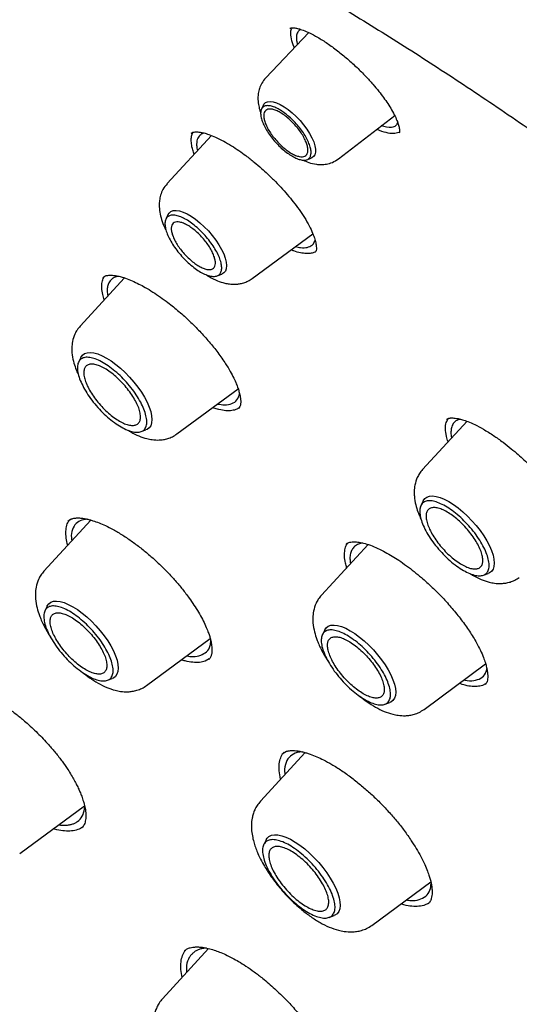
# Model space of a CAD drawing. Header units: millimetres. Extents: x 8 to 1918, y 12 to 2737.
# Tile 35 of 117: x 1601 to 1612, y 998 to 1021. Entities that reach past the tile are written whole.
import ezdxf

# ---------------------------------------------------------------- set-up
doc = ezdxf.new("R2010")
doc.units = ezdxf.units.MM

msp = doc.modelspace()

# ---------------------------------------------------------------- linework, layer by layer
at = {"color": 7, "linetype": 'Continuous', "lineweight": 30}
for p, q in [((1607.606, 1020.333), (1606.604, 1019.284)), ((1606.552, 1018.655), (1606.504, 1018.558)), ((1608.292, 1017.404), (1609.598, 1018.408)), ((1605.344, 1017.946), (1604.315, 1016.829)), ((1607.559, 1017.383), (1607.66, 1017.42)), ((1604.338, 1016.113), (1604.286, 1016.008)), ((1606.292, 1014.627), (1607.699, 1015.666)), ((1605.473, 1014.686), (1605.582, 1014.726)), ((1603.326, 1014.64), (1602.297, 1013.522)), ((1602.819, 1014.652), (1602.823, 1014.654)), ((1602.313, 1012.797), (1602.259, 1012.687)), ((1604.544, 1011.02), (1605.963, 1012.068)), ((1605.518, 1011.584), (1605.368, 1011.629)), ((1611.277, 1011.313), (1610.245, 1010.192)), ((1603.709, 1011.072), (1603.824, 1011.113)), ((1610.261, 1009.466), (1610.207, 1009.357)), ((1602.547, 1009.019), (1601.456, 1007.834)), ((1602.008, 1008.996), (1602.088, 1009.046)), ((1602.46, 1009.041), (1602.335, 1009.021)), ((1608.979, 1008.452), (1607.897, 1007.277)), ((1608.466, 1008.459), (1608.471, 1008.462)), ((1611.657, 1007.741), (1611.771, 1007.783)), ((1601.531, 1007.025), (1601.478, 1006.916)), ((1607.973, 1006.469), (1607.919, 1006.36)), ((1603.837, 1005.18), (1605.316, 1006.272)), ((1605.294, 1005.796), (1605.201, 1005.746)), ((1610.279, 1004.624), (1611.709, 1005.681)), ((1602.928, 1005.301), (1603.042, 1005.342)), ((1611.7, 1005.206), (1611.697, 1005.204)), ((1609.369, 1004.745), (1609.483, 1004.786)), ((1607.521, 1003.623), (1606.48, 1002.492)), ((1606.982, 1003.598), (1607.083, 1003.653)), ((1607.458, 1003.639), (1607.33, 1003.625)), ((1600.892, 1001.281), (1602.396, 1002.391)), ((1602.4, 1002.313), (1602.403, 1002.362)), ((1602.331, 1001.881), (1602.327, 1001.877)), ((1606.612, 1001.597), (1606.557, 1001.487)), ((1609.064, 999.613), (1610.436, 1000.626)), ((1610.389, 1000.129), (1610.271, 1000.075)), ((1608.073, 999.798), (1608.189, 999.84)), ((1605.279, 999.074), (1604.207, 997.909)), ((1604.663, 998.405), (1604.638, 998.543))]:
    msp.add_line(p, q, dxfattribs=at)
at = {"color": 7, "linetype": 'Continuous', "lineweight": 30, "flags": 128}
for points in [[(1606.552, 1018.655), (1606.561, 1018.671), (1606.597, 1018.709), (1606.646, 1018.731), (1606.706, 1018.738), (1606.777, 1018.73), (1606.856, 1018.706), (1606.942, 1018.668), (1607.033, 1018.615), (1607.127, 1018.55), (1607.221, 1018.474), (1607.313, 1018.388), (1607.402, 1018.295), (1607.484, 1018.196), (1607.559, 1018.095), (1607.623, 1017.994), (1607.677, 1017.894), (1607.718, 1017.798), (1607.746, 1017.709), (1607.76, 1017.628), (1607.759, 1017.558), (1607.744, 1017.5), (1607.715, 1017.456), (1607.673, 1017.425), (1607.66, 1017.42)], [(1604.338, 1016.113), (1604.359, 1016.145), (1604.401, 1016.181), (1604.456, 1016.202), (1604.523, 1016.206), (1604.6, 1016.195), (1604.686, 1016.168), (1604.779, 1016.126), (1604.876, 1016.07), (1604.976, 1016.001), (1605.077, 1015.92), (1605.176, 1015.829), (1605.272, 1015.731), (1605.362, 1015.627), (1605.444, 1015.519), (1605.517, 1015.41), (1605.579, 1015.302), (1605.629, 1015.197), (1605.665, 1015.098), (1605.688, 1015.007), (1605.696, 1014.926), (1605.689, 1014.855), (1605.668, 1014.798), (1605.632, 1014.755), (1605.583, 1014.727), (1605.582, 1014.726)], [(1602.313, 1012.797), (1602.313, 1012.797), (1602.349, 1012.848), (1602.397, 1012.884), (1602.458, 1012.905), (1602.531, 1012.91), (1602.613, 1012.901), (1602.704, 1012.875), (1602.803, 1012.835), (1602.907, 1012.781), (1603.014, 1012.713), (1603.124, 1012.633), (1603.233, 1012.543), (1603.341, 1012.443), (1603.444, 1012.336), (1603.543, 1012.223), (1603.634, 1012.106), (1603.716, 1011.987), (1603.789, 1011.869), (1603.85, 1011.753), (1603.898, 1011.642), (1603.933, 1011.537), (1603.954, 1011.439), (1603.962, 1011.352), (1603.954, 1011.275), (1603.933, 1011.211), (1603.898, 1011.161), (1603.849, 1011.125), (1603.824, 1011.113)], [(1610.261, 1009.466), (1610.261, 1009.467), (1610.296, 1009.517), (1610.345, 1009.553), (1610.406, 1009.574), (1610.478, 1009.58), (1610.561, 1009.57), (1610.652, 1009.545), (1610.75, 1009.505), (1610.854, 1009.45), (1610.962, 1009.383), (1611.071, 1009.303), (1611.181, 1009.212), (1611.288, 1009.112), (1611.392, 1009.005), (1611.49, 1008.892), (1611.582, 1008.775), (1611.664, 1008.657), (1611.736, 1008.539), (1611.797, 1008.423), (1611.846, 1008.312), (1611.881, 1008.206), (1611.902, 1008.109), (1611.909, 1008.021), (1611.902, 1007.945), (1611.881, 1007.881), (1611.845, 1007.83), (1611.797, 1007.794), (1611.771, 1007.783)], [(1601.531, 1007.025), (1601.532, 1007.026), (1601.567, 1007.077), (1601.616, 1007.113), (1601.677, 1007.134), (1601.749, 1007.139), (1601.832, 1007.129), (1601.923, 1007.104), (1602.021, 1007.064), (1602.125, 1007.009), (1602.233, 1006.942), (1602.342, 1006.862), (1602.452, 1006.771), (1602.559, 1006.672), (1602.663, 1006.564), (1602.761, 1006.451), (1602.852, 1006.335), (1602.935, 1006.216), (1603.007, 1006.098), (1603.068, 1005.982), (1603.116, 1005.871), (1603.152, 1005.765), (1603.173, 1005.668), (1603.18, 1005.58), (1603.173, 1005.504), (1603.151, 1005.44), (1603.116, 1005.389), (1603.067, 1005.353), (1603.042, 1005.342)], [(1607.973, 1006.469), (1607.973, 1006.47), (1608.008, 1006.521), (1608.057, 1006.557), (1608.118, 1006.578), (1608.19, 1006.583), (1608.273, 1006.573), (1608.364, 1006.548), (1608.462, 1006.508), (1608.566, 1006.453), (1608.674, 1006.386), (1608.783, 1006.306), (1608.893, 1006.215), (1609, 1006.115), (1609.104, 1006.008), (1609.202, 1005.895), (1609.294, 1005.779), (1609.376, 1005.66), (1609.448, 1005.542), (1609.509, 1005.426), (1609.558, 1005.315), (1609.593, 1005.209), (1609.614, 1005.112), (1609.621, 1005.024), (1609.614, 1004.948), (1609.592, 1004.884), (1609.557, 1004.833), (1609.509, 1004.797), (1609.483, 1004.786)], [(1606.612, 1001.597), (1606.635, 1001.634), (1606.679, 1001.677), (1606.737, 1001.704), (1606.807, 1001.716), (1606.887, 1001.712), (1606.977, 1001.693), (1607.074, 1001.659), (1607.178, 1001.61), (1607.286, 1001.548), (1607.397, 1001.473), (1607.51, 1001.386), (1607.621, 1001.289), (1607.729, 1001.183), (1607.834, 1001.071), (1607.932, 1000.954), (1608.022, 1000.833), (1608.103, 1000.712), (1608.173, 1000.592), (1608.232, 1000.475), (1608.278, 1000.362), (1608.31, 1000.256), (1608.328, 1000.159), (1608.333, 1000.071), (1608.322, 999.996), (1608.298, 999.932), (1608.26, 999.883), (1608.208, 999.848), (1608.189, 999.84)]]:
    msp.add_lwpolyline(points, dxfattribs=at)
at = {"color": 7, "linetype": 'Continuous', "lineweight": 30}
for points, knots in [([(1583.013, 1025.559), (1583.038, 1025.578), (1583.163, 1025.676), (1583.398, 1025.838), (1583.72, 1026.045), (1584.054, 1026.237), (1584.399, 1026.416), (1584.756, 1026.582), (1585.123, 1026.734), (1585.5, 1026.873), (1585.889, 1026.998), (1586.287, 1027.109), (1586.696, 1027.207), (1587.115, 1027.291), (1587.545, 1027.361), (1587.984, 1027.418), (1588.433, 1027.461), (1588.892, 1027.491), (1589.36, 1027.506), (1589.838, 1027.509), (1590.325, 1027.497), (1590.821, 1027.472), (1591.326, 1027.433), (1591.84, 1027.38), (1592.363, 1027.314), (1592.894, 1027.234), (1593.433, 1027.14), (1593.981, 1027.033), (1594.537, 1026.912), (1595.1, 1026.777), (1595.671, 1026.629), (1596.249, 1026.467), (1596.835, 1026.292), (1597.428, 1026.104), (1598.027, 1025.902), (1598.633, 1025.687), (1599.246, 1025.458), (1599.864, 1025.217), (1600.489, 1024.962), (1601.119, 1024.694), (1601.755, 1024.414), (1602.396, 1024.12), (1603.042, 1023.814), (1603.693, 1023.495), (1604.349, 1023.164), (1605.009, 1022.82), (1605.674, 1022.464), (1606.342, 1022.095), (1607.014, 1021.715), (1607.689, 1021.322), (1608.368, 1020.918), (1609.05, 1020.502), (1609.734, 1020.074), (1610.422, 1019.636), (1611.111, 1019.185), (1611.803, 1018.724), (1612.496, 1018.252), (1613.191, 1017.769), (1613.887, 1017.275), (1614.585, 1016.771), (1615.283, 1016.257), (1615.982, 1015.732), (1616.682, 1015.197), (1617.381, 1014.653), (1618.081, 1014.099), (1618.78, 1013.536), (1619.479, 1012.964), (1620.177, 1012.382), (1620.874, 1011.792), (1621.569, 1011.193), (1622.264, 1010.586), (1622.956, 1009.97), (1623.647, 1009.347), (1624.335, 1008.716), (1625.021, 1008.077), (1625.704, 1007.431), (1626.384, 1006.777), (1627.062, 1006.117), (1627.735, 1005.45), (1628.406, 1004.777), (1629.072, 1004.097), (1629.735, 1003.411), (1630.393, 1002.72), (1631.046, 1002.023), (1631.695, 1001.321), (1632.339, 1000.614), (1632.978, 999.901), (1633.612, 999.185), (1634.24, 998.464), (1634.862, 997.738), (1635.478, 997.009), (1636.088, 996.277), (1636.691, 995.541), (1637.288, 994.802), (1637.878, 994.06), (1638.461, 993.315), (1639.037, 992.568), (1639.605, 991.819), (1640.166, 991.069), (1640.719, 990.316), (1641.264, 989.562), (1641.801, 988.808), (1642.329, 988.052), (1642.849, 987.296), (1643.361, 986.539), (1643.863, 985.783), (1644.356, 985.026), (1644.84, 984.271), (1645.315, 983.516), (1645.78, 982.761), (1646.236, 982.008), (1646.681, 981.257), (1647.117, 980.507), (1647.542, 979.76), (1647.957, 979.014), (1648.362, 978.272), (1648.756, 977.532), (1649.14, 976.794), (1649.512, 976.061), (1649.874, 975.33), (1650.225, 974.604), (1650.564, 973.882), (1650.892, 973.164), (1651.209, 972.45), (1651.514, 971.741), (1651.808, 971.037), (1652.09, 970.339), (1652.36, 969.646), (1652.618, 968.958), (1652.864, 968.277), (1653.098, 967.602), (1653.32, 966.933), (1653.53, 966.271), (1653.727, 965.616), (1653.912, 964.968), (1654.085, 964.328), (1654.245, 963.695), (1654.393, 963.07), (1654.529, 962.452), (1654.651, 961.843), (1654.762, 961.243), (1654.859, 960.651), (1654.944, 960.068), (1655.016, 959.494), (1655.076, 958.929), (1655.123, 958.374), (1655.157, 957.828), (1655.178, 957.292), (1655.187, 956.766), (1655.183, 956.251), (1655.167, 955.745), (1655.138, 955.25), (1655.096, 954.766), (1655.042, 954.292), (1654.975, 953.83), (1654.896, 953.378), (1654.804, 952.938), (1654.699, 952.508), (1654.583, 952.091), (1654.453, 951.685), (1654.312, 951.29), (1654.158, 950.907), (1653.992, 950.536), (1653.813, 950.177), (1653.623, 949.83), (1653.42, 949.495), (1653.204, 949.172), (1652.977, 948.862), (1652.737, 948.565), (1652.558, 948.358), (1652.456, 948.253), (1652.442, 948.239)], [0, 0, 0, 0, 0.001511, 0.007569, 0.013624, 0.019674, 0.025718, 0.031755, 0.037785, 0.043807, 0.049821, 0.055828, 0.061828, 0.067821, 0.073807, 0.079788, 0.085765, 0.091736, 0.097705, 0.10367, 0.109632, 0.115592, 0.121551, 0.127508, 0.133465, 0.13942, 0.145375, 0.15133, 0.157285, 0.16324, 0.169196, 0.175151, 0.181107, 0.187063, 0.19302, 0.198978, 0.204936, 0.210894, 0.216853, 0.222813, 0.228774, 0.234735, 0.240696, 0.246658, 0.252621, 0.258585, 0.264549, 0.270513, 0.276478, 0.282444, 0.28841, 0.294376, 0.300343, 0.30631, 0.312278, 0.318246, 0.324214, 0.330183, 0.336152, 0.342122, 0.348091, 0.354061, 0.360032, 0.366002, 0.371973, 0.377944, 0.383915, 0.389887, 0.395858, 0.40183, 0.407802, 0.413774, 0.419746, 0.425719, 0.431691, 0.437664, 0.443637, 0.44961, 0.455583, 0.461556, 0.467529, 0.473502, 0.479475, 0.485448, 0.491422, 0.497395, 0.503368, 0.509341, 0.515315, 0.521288, 0.527261, 0.533234, 0.539207, 0.54518, 0.551153, 0.557126, 0.563099, 0.569072, 0.575045, 0.581017, 0.58699, 0.592962, 0.598934, 0.604906, 0.610878, 0.61685, 0.622821, 0.628792, 0.634763, 0.640734, 0.646705, 0.652675, 0.658645, 0.664615, 0.670584, 0.676554, 0.682522, 0.688491, 0.694459, 0.700427, 0.706394, 0.712361, 0.718327, 0.724293, 0.730259, 0.736224, 0.742189, 0.748153, 0.754116, 0.760079, 0.766041, 0.772003, 0.777964, 0.783925, 0.789884, 0.795844, 0.801802, 0.80776, 0.813717, 0.819674, 0.82563, 0.831586, 0.837541, 0.843496, 0.84945, 0.855404, 0.861358, 0.867312, 0.873267, 0.879221, 0.885177, 0.891133, 0.897091, 0.903051, 0.909012, 0.914976, 0.920944, 0.926915, 0.93289, 0.938871, 0.944857, 0.950849, 0.956848, 0.962854, 0.968868, 0.97489, 0.980919, 0.986956, 0.993, 0.999049, 1, 1, 1, 1]), ([(1607.167, 1020.433), (1607.171, 1020.435), (1607.178, 1020.441), (1607.213, 1020.449), (1607.274, 1020.446), (1607.362, 1020.427), (1607.475, 1020.391), (1607.622, 1020.329), (1607.744, 1020.263), (1607.808, 1020.228)], [0, 0, 0, 0, 0.095688, 0.218047, 0.368624, 0.500878, 0.650073, 0.81638, 1, 1, 1, 1]), ([(1607.271, 1019.982), (1607.269, 1019.987), (1607.229, 1020.065), (1607.196, 1020.193), (1607.175, 1020.349), (1607.202, 1020.417), (1607.214, 1020.447)], [0, 0, 0, 0, 0.02035, 0.369696, 0.718646, 1, 1, 1, 1]), ([(1607.418, 1020.407), (1607.407, 1020.401), (1607.384, 1020.389), (1607.356, 1020.362), (1607.333, 1020.324), (1607.317, 1020.274), (1607.313, 1020.21), (1607.319, 1020.138), (1607.335, 1020.082), (1607.342, 1020.057)], [0, 0, 0, 0, 0.112729, 0.237656, 0.374499, 0.523286, 0.684043, 0.856803, 1, 1, 1, 1]), ([(1607.808, 1020.228), (1607.883, 1020.182), (1608.033, 1020.09), (1608.268, 1019.918), (1608.5, 1019.728), (1608.721, 1019.528), (1608.919, 1019.33), (1609.088, 1019.143), (1609.226, 1018.976), (1609.341, 1018.825), (1609.441, 1018.681), (1609.532, 1018.535), (1609.608, 1018.394), (1609.656, 1018.284), (1609.681, 1018.21), (1609.696, 1018.156), (1609.705, 1018.109), (1609.711, 1018.063), (1609.714, 1018.026), (1609.706, 1018.012), (1609.701, 1018.005)], [0, 0, 0, 0, 0.074968, 0.148968, 0.221807, 0.293213, 0.360703, 0.421726, 0.476422, 0.52474, 0.57162, 0.623766, 0.681067, 0.734339, 0.763575, 0.788202, 0.820732, 0.867177, 0.927064, 1, 1, 1, 1]), ([(1606.603, 1019.284), (1606.571, 1019.245), (1606.51, 1019.171), (1606.456, 1019.045), (1606.429, 1018.929), (1606.419, 1018.802), (1606.431, 1018.675), (1606.457, 1018.556), (1606.48, 1018.495), (1606.488, 1018.472)], [0, 0, 0, 0, 0.176554, 0.333069, 0.469319, 0.585933, 0.771202, 0.913098, 1, 1, 1, 1]), ([(1609.667, 1018.249), (1609.655, 1018.222), (1609.627, 1018.162), (1609.514, 1018.113), (1609.371, 1018.147), (1609.286, 1018.168)], [0, 0, 0, 0, 0.245893, 0.547424, 1, 1, 1, 1]), ([(1604.945, 1017.513), (1604.933, 1017.546), (1604.901, 1017.632), (1604.877, 1017.754), (1604.871, 1017.877), (1604.885, 1017.968), (1604.911, 1018.007), (1604.919, 1018.021)], [0, 0, 0, 0, 0.149488, 0.389769, 0.62999, 0.870247, 1, 1, 1, 1]), ([(1604.874, 1018.002), (1604.883, 1018.008), (1604.9, 1018.019), (1604.938, 1018.026), (1604.978, 1018.029), (1605.026, 1018.028), (1605.087, 1018.022), (1605.172, 1018.005), (1605.289, 1017.971), (1605.388, 1017.93), (1605.441, 1017.907)], [0, 0, 0, 0, 0.162449, 0.29574, 0.398869, 0.475072, 0.566353, 0.684071, 0.828501, 1, 1, 1, 1]), ([(1605.174, 1018.003), (1605.17, 1018.002), (1605.137, 1017.996), (1605.082, 1017.961), (1605.017, 1017.885), (1604.996, 1017.772), (1605.002, 1017.669), (1605.015, 1017.614), (1605.02, 1017.594)], [0, 0, 0, 0, 0.024106, 0.200703, 0.458376, 0.749843, 0.908522, 1, 1, 1, 1]), ([(1605.441, 1017.907), (1605.503, 1017.878), (1605.621, 1017.821), (1605.804, 1017.714), (1605.977, 1017.6), (1606.155, 1017.472), (1606.331, 1017.334), (1606.5, 1017.19), (1606.664, 1017.04), (1606.828, 1016.88), (1606.993, 1016.704), (1607.143, 1016.532), (1607.282, 1016.358), (1607.415, 1016.177), (1607.538, 1015.988), (1607.64, 1015.805), (1607.701, 1015.668), (1607.734, 1015.573), (1607.753, 1015.512), (1607.766, 1015.456), (1607.777, 1015.393), (1607.781, 1015.329), (1607.778, 1015.271), (1607.761, 1015.248), (1607.752, 1015.235)], [0, 0, 0, 0, 0.053979, 0.104008, 0.150244, 0.192765, 0.243724, 0.288175, 0.32612, 0.376253, 0.424342, 0.470458, 0.516099, 0.56585, 0.619923, 0.677362, 0.731574, 0.756969, 0.781205, 0.804279, 0.829136, 0.873593, 0.930715, 1, 1, 1, 1]), ([(1609.692, 1018.014), (1609.654, 1018.002), (1609.576, 1017.979), (1609.401, 1018.009), (1609.267, 1018.047), (1609.187, 1018.088), (1609.184, 1018.09)], [0, 0, 0, 0, 0.31616, 0.6522, 0.988476, 1, 1, 1, 1]), ([(1607.472, 1017.376), (1607.515, 1017.357), (1607.614, 1017.311), (1607.754, 1017.278), (1607.894, 1017.268), (1608.02, 1017.279), (1608.16, 1017.318), (1608.246, 1017.374), (1608.292, 1017.404)], [0, 0, 0, 0, 0.159975, 0.373393, 0.49828, 0.643976, 0.811296, 1, 1, 1, 1]), ([(1604.315, 1016.828), (1604.28, 1016.785), (1604.215, 1016.703), (1604.162, 1016.566), (1604.136, 1016.444), (1604.128, 1016.31), (1604.141, 1016.163), (1604.184, 1015.991), (1604.235, 1015.852), (1604.277, 1015.77), (1604.29, 1015.746)], [0, 0, 0, 0, 0.147372, 0.275366, 0.383997, 0.473992, 0.623411, 0.776934, 0.934726, 1, 1, 1, 1]), ([(1607.298, 1015.37), (1607.338, 1015.36), (1607.442, 1015.334), (1607.572, 1015.344), (1607.663, 1015.384), (1607.712, 1015.435), (1607.736, 1015.473), (1607.746, 1015.505), (1607.75, 1015.519)], [0, 0, 0, 0, 0.164381, 0.424285, 0.690967, 0.793674, 0.906628, 1, 1, 1, 1]), ([(1607.742, 1015.242), (1607.716, 1015.231), (1607.659, 1015.207), (1607.546, 1015.201), (1607.41, 1015.22), (1607.29, 1015.25), (1607.212, 1015.282), (1607.191, 1015.29)], [0, 0, 0, 0, 0.207696, 0.441807, 0.676335, 0.911753, 1, 1, 1, 1]), ([(1602.855, 1014.129), (1602.842, 1014.171), (1602.811, 1014.271), (1602.794, 1014.409), (1602.802, 1014.542), (1602.827, 1014.633), (1602.859, 1014.671), (1602.868, 1014.682)], [0, 0, 0, 0, 0.175245, 0.417734, 0.660608, 0.903285, 1, 1, 1, 1]), ([(1602.82, 1014.653), (1602.835, 1014.663), (1602.865, 1014.685), (1602.938, 1014.703), (1603.041, 1014.708), (1603.139, 1014.69), (1603.19, 1014.68)], [0, 0, 0, 0, 0.224216, 0.465317, 0.723726, 1, 1, 1, 1]), ([(1603.202, 1014.677), (1603.17, 1014.673), (1603.098, 1014.664), (1603.022, 1014.61), (1602.963, 1014.536), (1602.931, 1014.444), (1602.92, 1014.341), (1602.931, 1014.258), (1602.936, 1014.216)], [0, 0, 0, 0, 0.1470458, 0.3311033, 0.5181367, 0.6769224, 0.837216, 1, 1, 1, 1]), ([(1603.19, 1014.68), (1603.241, 1014.667), (1603.34, 1014.64), (1603.5, 1014.577), (1603.654, 1014.504), (1603.814, 1014.418), (1603.981, 1014.317), (1604.158, 1014.199), (1604.361, 1014.05), (1604.59, 1013.865), (1604.839, 1013.639), (1605.074, 1013.403), (1605.295, 1013.157), (1605.499, 1012.902), (1605.661, 1012.671), (1605.78, 1012.473), (1605.861, 1012.319), (1605.919, 1012.19), (1605.962, 1012.078), (1605.994, 1011.973), (1606.015, 1011.877), (1606.025, 1011.785), (1606.022, 1011.71), (1606.007, 1011.649), (1605.984, 1011.622), (1605.972, 1011.608)], [0, 0, 0, 0, 0.045279, 0.086757, 0.124525, 0.158609, 0.198832, 0.237518, 0.275748, 0.332206, 0.387737, 0.443199, 0.498616, 0.555691, 0.615428, 0.656795, 0.695731, 0.729743, 0.758814, 0.789323, 0.82682, 0.859601, 0.898957, 0.945674, 1, 1, 1, 1]), ([(1605.218, 1014.715), (1605.242, 1014.7), (1605.329, 1014.641), (1605.474, 1014.574), (1605.627, 1014.522), (1605.772, 1014.495), (1605.889, 1014.49), (1606.001, 1014.502), (1606.096, 1014.525), (1606.197, 1014.564), (1606.259, 1014.605), (1606.292, 1014.627)], [0, 0, 0, 0, 0.067798, 0.25214, 0.410388, 0.504042, 0.632125, 0.709946, 0.797201, 0.893935, 1, 1, 1, 1]), ([(1602.297, 1013.522), (1602.273, 1013.493), (1602.225, 1013.436), (1602.161, 1013.317), (1602.116, 1013.177), (1602.1, 1013.027), (1602.105, 1012.876), (1602.133, 1012.715), (1602.182, 1012.56), (1602.224, 1012.45), (1602.251, 1012.395), (1602.261, 1012.374)], [0, 0, 0, 0, 0.097059, 0.186126, 0.33984, 0.462198, 0.558264, 0.72105, 0.858137, 0.944859, 1, 1, 1, 1]), ([(1605.484, 1011.714), (1605.541, 1011.705), (1605.67, 1011.684), (1605.824, 1011.716), (1605.948, 1011.799), (1605.98, 1011.901), (1605.996, 1011.953)], [0, 0, 0, 0, 0.201803, 0.462744, 0.731589, 1, 1, 1, 1]), ([(1605.985, 1011.628), (1605.969, 1011.616), (1605.923, 1011.583), (1605.821, 1011.559), (1605.683, 1011.553), (1605.573, 1011.574), (1605.518, 1011.584)], [0, 0, 0, 0, 0.16042, 0.438972, 0.718553, 1, 1, 1, 1]), ([(1610.838, 1010.836), (1610.824, 1010.879), (1610.787, 1010.992), (1610.773, 1011.144), (1610.785, 1011.286), (1610.824, 1011.35), (1610.841, 1011.379)], [0, 0, 0, 0, 0.179034, 0.46998, 0.760981, 1, 1, 1, 1]), ([(1610.799, 1011.357), (1610.807, 1011.363), (1610.821, 1011.374), (1610.85, 1011.383), (1610.88, 1011.388), (1610.911, 1011.391), (1610.951, 1011.391), (1611.004, 1011.386), (1611.077, 1011.374), (1611.175, 1011.35), (1611.303, 1011.306), (1611.464, 1011.237), (1611.59, 1011.168), (1611.657, 1011.131)], [0, 0, 0, 0, 0.099515, 0.183792, 0.252926, 0.3066, 0.360218, 0.423368, 0.503732, 0.601488, 0.716751, 0.849566, 1, 1, 1, 1]), ([(1611.137, 1011.358), (1611.108, 1011.354), (1611.063, 1011.349), (1611.019, 1011.321), (1610.986, 1011.294), (1610.956, 1011.258), (1610.931, 1011.213), (1610.911, 1011.153), (1610.902, 1011.071), (1610.903, 1010.992), (1610.915, 1010.937), (1610.918, 1010.923)], [0, 0, 0, 0, 0.148411, 0.23158, 0.321778, 0.419013, 0.523296, 0.634637, 0.783732, 0.943893, 1, 1, 1, 1]), ([(1603.404, 1011.106), (1603.426, 1011.092), (1603.51, 1011.038), (1603.657, 1010.97), (1603.82, 1010.913), (1603.98, 1010.882), (1604.11, 1010.875), (1604.231, 1010.887), (1604.334, 1010.912), (1604.442, 1010.953), (1604.509, 1010.997), (1604.544, 1011.02)], [0, 0, 0, 0, 0.058973, 0.226107, 0.388824, 0.488796, 0.622673, 0.703143, 0.79286, 0.891862, 1, 1, 1, 1]), ([(1611.657, 1011.131), (1611.736, 1011.083), (1611.885, 1010.993), (1612.103, 1010.835), (1612.294, 1010.685), (1612.456, 1010.547), (1612.598, 1010.419), (1612.752, 1010.272), (1612.925, 1010.097), (1613.108, 1009.893), (1613.274, 1009.691), (1613.417, 1009.5), (1613.547, 1009.311), (1613.654, 1009.138), (1613.743, 1008.976), (1613.809, 1008.839), (1613.854, 1008.727), (1613.882, 1008.643), (1613.899, 1008.581), (1613.911, 1008.524), (1613.921, 1008.467), (1613.926, 1008.407), (1613.925, 1008.345), (1613.915, 1008.287), (1613.894, 1008.26), (1613.882, 1008.246)], [0, 0, 0, 0, 0.064064, 0.120875, 0.17028, 0.212149, 0.247422, 0.282201, 0.335317, 0.389641, 0.442636, 0.491583, 0.537742, 0.591424, 0.632556, 0.676075, 0.715073, 0.740923, 0.763885, 0.784012, 0.808379, 0.842351, 0.885735, 0.938328, 1, 1, 1, 1]), ([(1610.245, 1010.192), (1610.22, 1010.163), (1610.173, 1010.106), (1610.109, 1009.987), (1610.064, 1009.847), (1610.048, 1009.696), (1610.053, 1009.546), (1610.08, 1009.384), (1610.129, 1009.229), (1610.172, 1009.12), (1610.198, 1009.065), (1610.209, 1009.043)], [0, 0, 0, 0, 0.097059, 0.186126, 0.33984, 0.462198, 0.558264, 0.72105, 0.858137, 0.944859, 1, 1, 1, 1]), ([(1602.008, 1008.433), (1601.994, 1008.491), (1601.967, 1008.609), (1601.961, 1008.765), (1601.985, 1008.901), (1602.019, 1008.992), (1602.055, 1009.027), (1602.062, 1009.035)], [0, 0, 0, 0, 0.223868, 0.460466, 0.696985, 0.933871, 1, 1, 1, 1]), ([(1602.335, 1009.021), (1602.287, 1008.997), (1602.189, 1008.949), (1602.111, 1008.805), (1602.08, 1008.665), (1602.098, 1008.56), (1602.102, 1008.536)], [0, 0, 0, 0, 0.294279, 0.595914, 0.904995, 1, 1, 1, 1]), ([(1602.088, 1009.046), (1602.114, 1009.054), (1602.164, 1009.068), (1602.254, 1009.071), (1602.343, 1009.064), (1602.429, 1009.049), (1602.511, 1009.03), (1602.61, 1009.001), (1602.731, 1008.958), (1602.89, 1008.89), (1603.073, 1008.797), (1603.284, 1008.673), (1603.507, 1008.522), (1603.726, 1008.356), (1603.936, 1008.181), (1604.136, 1007.999), (1604.326, 1007.81), (1604.506, 1007.615), (1604.675, 1007.413), (1604.819, 1007.223), (1604.941, 1007.045), (1605.044, 1006.88), (1605.135, 1006.718), (1605.208, 1006.569), (1605.261, 1006.443), (1605.296, 1006.343), (1605.322, 1006.254), (1605.339, 1006.179), (1605.35, 1006.106), (1605.356, 1006.037), (1605.355, 1005.967), (1605.345, 1005.898), (1605.325, 1005.833), (1605.298, 1005.799), (1605.284, 1005.781)], [0, 0, 0, 0, 0.035536, 0.066949, 0.094288, 0.117544, 0.137283, 0.155474, 0.187649, 0.218277, 0.25431, 0.295747, 0.337868, 0.378482, 0.417583, 0.455469, 0.493214, 0.530911, 0.568643, 0.607641, 0.638204, 0.669847, 0.702516, 0.734384, 0.761503, 0.783775, 0.802617, 0.825487, 0.843588, 0.86485, 0.891161, 0.922511, 0.958813, 1, 1, 1, 1]), ([(1608.468, 1008.461), (1608.487, 1008.474), (1608.528, 1008.502), (1608.624, 1008.517), (1608.741, 1008.512), (1608.87, 1008.489), (1608.977, 1008.454), (1609.033, 1008.436)], [0, 0, 0, 0, 0.214923, 0.452877, 0.624669, 0.807004, 1, 1, 1, 1]), ([(1608.483, 1007.914), (1608.473, 1007.951), (1608.444, 1008.049), (1608.429, 1008.189), (1608.438, 1008.33), (1608.466, 1008.43), (1608.501, 1008.472), (1608.512, 1008.485)], [0, 0, 0, 0, 0.147346, 0.393595, 0.639947, 0.886656, 1, 1, 1, 1]), ([(1608.853, 1008.489), (1608.82, 1008.482), (1608.746, 1008.467), (1608.665, 1008.412), (1608.605, 1008.337), (1608.57, 1008.242), (1608.554, 1008.135), (1608.565, 1008.047), (1608.569, 1008.008)], [0, 0, 0, 0, 0.1587219, 0.3479857, 0.517999, 0.6771697, 0.8524238, 1, 1, 1, 1]), ([(1609.033, 1008.436), (1609.09, 1008.413), (1609.2, 1008.37), (1609.372, 1008.282), (1609.534, 1008.189), (1609.7, 1008.083), (1609.871, 1007.964), (1610.048, 1007.828), (1610.248, 1007.663), (1610.471, 1007.462), (1610.71, 1007.221), (1610.936, 1006.968), (1611.148, 1006.706), (1611.34, 1006.435), (1611.487, 1006.196), (1611.591, 1005.994), (1611.658, 1005.838), (1611.703, 1005.708), (1611.732, 1005.601), (1611.751, 1005.508), (1611.759, 1005.428), (1611.758, 1005.357), (1611.751, 1005.297), (1611.735, 1005.244), (1611.712, 1005.218), (1611.7, 1005.205)], [0, 0, 0, 0, 0.045791, 0.087858, 0.126305, 0.161179, 0.202316, 0.24131, 0.279851, 0.336861, 0.393017, 0.450184, 0.508544, 0.568493, 0.630989, 0.674141, 0.715736, 0.751785, 0.782246, 0.811534, 0.844415, 0.873052, 0.908565, 0.950834, 1, 1, 1, 1]), ([(1601.456, 1007.834), (1601.431, 1007.803), (1601.382, 1007.745), (1601.316, 1007.622), (1601.269, 1007.476), (1601.253, 1007.319), (1601.259, 1007.161), (1601.289, 1006.99), (1601.341, 1006.826), (1601.395, 1006.694), (1601.452, 1006.57), (1601.523, 1006.441), (1601.577, 1006.35), (1601.606, 1006.308), (1601.607, 1006.307)], [0, 0, 0, 0, 0.07629, 0.14639, 0.267675, 0.364677, 0.441626, 0.571987, 0.681351, 0.750513, 0.827657, 0.919395, 0.997787, 1, 1, 1, 1]), ([(1611.351, 1007.775), (1611.373, 1007.761), (1611.457, 1007.707), (1611.604, 1007.639), (1611.768, 1007.582), (1611.928, 1007.551), (1612.057, 1007.545), (1612.179, 1007.557), (1612.282, 1007.581), (1612.39, 1007.622), (1612.457, 1007.666), (1612.491, 1007.689)], [0, 0, 0, 0, 0.0589734, 0.2261071, 0.3888244, 0.4887961, 0.622673, 0.703143, 0.7928603, 0.8918624, 1, 1, 1, 1]), ([(1607.897, 1007.277), (1607.872, 1007.247), (1607.823, 1007.189), (1607.757, 1007.065), (1607.711, 1006.92), (1607.695, 1006.763), (1607.7, 1006.605), (1607.73, 1006.434), (1607.782, 1006.27), (1607.836, 1006.137), (1607.893, 1006.014), (1607.964, 1005.885), (1608.018, 1005.794), (1608.047, 1005.752), (1608.048, 1005.751)], [0, 0, 0, 0, 0.07629, 0.14639, 0.267675, 0.364677, 0.441626, 0.571987, 0.681351, 0.750513, 0.827657, 0.919395, 0.997787, 1, 1, 1, 1]), ([(1605.095, 1005.881), (1605.143, 1005.906), (1605.241, 1005.956), (1605.318, 1006.076), (1605.325, 1006.183), (1605.328, 1006.223)], [0, 0, 0, 0, 0.376138, 0.764189, 1, 1, 1, 1]), ([(1605.201, 1005.746), (1605.158, 1005.734), (1605.072, 1005.711), (1604.912, 1005.715), (1604.769, 1005.737), (1604.674, 1005.767), (1604.645, 1005.777)], [0, 0, 0, 0, 0.291749, 0.581627, 0.870634, 1, 1, 1, 1]), ([(1604.769, 1005.868), (1604.82, 1005.86), (1604.947, 1005.841), (1605.04, 1005.866), (1605.095, 1005.881)], [0, 0, 0, 0, 0.406373, 1, 1, 1, 1]), ([(1611.209, 1005.311), (1611.214, 1005.309), (1611.302, 1005.285), (1611.44, 1005.291), (1611.607, 1005.338), (1611.688, 1005.428), (1611.722, 1005.509), (1611.733, 1005.543), (1611.737, 1005.566), (1611.737, 1005.57)], [0, 0, 0, 0, 0.018139, 0.280138, 0.550153, 0.828151, 0.900478, 0.980511, 1, 1, 1, 1]), ([(1602.339, 1005.493), (1602.397, 1005.447), (1602.521, 1005.35), (1602.712, 1005.231), (1602.91, 1005.133), (1603.082, 1005.073), (1603.25, 1005.039), (1603.384, 1005.032), (1603.511, 1005.044), (1603.619, 1005.068), (1603.732, 1005.111), (1603.801, 1005.156), (1603.837, 1005.18)], [0, 0, 0, 0, 0.119334, 0.252974, 0.386095, 0.51605, 0.594609, 0.700405, 0.764165, 0.835353, 0.914002, 1, 1, 1, 1]), ([(1599.072, 1005.107), (1599.095, 1005.124), (1599.138, 1005.156), (1599.217, 1005.179), (1599.292, 1005.189), (1599.359, 1005.191), (1599.422, 1005.188), (1599.505, 1005.179), (1599.623, 1005.155), (1599.777, 1005.109), (1599.929, 1005.049), (1600.08, 1004.981), (1600.24, 1004.897), (1600.424, 1004.789), (1600.626, 1004.655), (1600.832, 1004.501), (1601.061, 1004.311), (1601.309, 1004.081), (1601.54, 1003.838), (1601.728, 1003.617), (1601.877, 1003.424), (1601.998, 1003.25), (1602.09, 1003.103), (1602.158, 1002.985), (1602.215, 1002.876), (1602.262, 1002.778), (1602.304, 1002.68), (1602.344, 1002.575), (1602.383, 1002.454), (1602.414, 1002.324), (1602.432, 1002.187), (1602.425, 1002.107), (1602.422, 1002.064)], [0, 0, 0, 0, 0.045277, 0.083052, 0.1133, 0.13589, 0.152858, 0.170102, 0.206252, 0.243785, 0.277304, 0.306356, 0.337981, 0.374357, 0.414891, 0.455063, 0.494, 0.550068, 0.605655, 0.643474, 0.681807, 0.719505, 0.745462, 0.769396, 0.791297, 0.812577, 0.83172, 0.855812, 0.884793, 0.918569, 0.957015, 1, 1, 1, 1]), ([(1611.72, 1005.231), (1611.702, 1005.218), (1611.654, 1005.183), (1611.547, 1005.158), (1611.403, 1005.154), (1611.252, 1005.176), (1611.142, 1005.212), (1611.095, 1005.227)], [0, 0, 0, 0, 0.135259, 0.364799, 0.594693, 0.825422, 1, 1, 1, 1]), ([(1608.78, 1004.937), (1608.838, 1004.891), (1608.962, 1004.794), (1609.154, 1004.674), (1609.351, 1004.576), (1609.523, 1004.517), (1609.691, 1004.483), (1609.825, 1004.476), (1609.952, 1004.488), (1610.06, 1004.512), (1610.173, 1004.555), (1610.242, 1004.6), (1610.279, 1004.624)], [0, 0, 0, 0, 0.119334, 0.252974, 0.386095, 0.51605, 0.594609, 0.700405, 0.764165, 0.835353, 0.914002, 1, 1, 1, 1]), ([(1606.951, 1003.004), (1606.95, 1003.006), (1606.929, 1003.076), (1606.916, 1003.199), (1606.913, 1003.368), (1606.948, 1003.507), (1606.987, 1003.596), (1607.024, 1003.629), (1607.03, 1003.634)], [0, 0, 0, 0, 0.006105, 0.244177, 0.481647, 0.719054, 0.956829, 1, 1, 1, 1]), ([(1607.33, 1003.625), (1607.275, 1003.601), (1607.162, 1003.553), (1607.067, 1003.4), (1607.035, 1003.243), (1607.045, 1003.134), (1607.047, 1003.108)], [0, 0, 0, 0, 0.294292, 0.596581, 0.906931, 1, 1, 1, 1]), ([(1607.083, 1003.653), (1607.113, 1003.659), (1607.17, 1003.672), (1607.269, 1003.67), (1607.367, 1003.659), (1607.46, 1003.64), (1607.549, 1003.616), (1607.655, 1003.581), (1607.785, 1003.531), (1607.953, 1003.452), (1608.146, 1003.347), (1608.367, 1003.209), (1608.6, 1003.042), (1608.828, 1002.859), (1609.046, 1002.668), (1609.254, 1002.468), (1609.453, 1002.259), (1609.644, 1002.04), (1609.824, 1001.811), (1609.976, 1001.594), (1610.103, 1001.392), (1610.208, 1001.207), (1610.294, 1001.033), (1610.358, 1000.88), (1610.401, 1000.76), (1610.429, 1000.663), (1610.449, 1000.577), (1610.461, 1000.501), (1610.467, 1000.431), (1610.468, 1000.365), (1610.463, 1000.298), (1610.448, 1000.231), (1610.423, 1000.165), (1610.392, 1000.131), (1610.376, 1000.113)], [0, 0, 0, 0, 0.035703, 0.067271, 0.094752, 0.118142, 0.137989, 0.156273, 0.188629, 0.219353, 0.255485, 0.29706, 0.339377, 0.380164, 0.419422, 0.457577, 0.496238, 0.535556, 0.575626, 0.617343, 0.650074, 0.683978, 0.718632, 0.749232, 0.774323, 0.794007, 0.813425, 0.836113, 0.85305, 0.872578, 0.897057, 0.9265, 0.960835, 1, 1, 1, 1]), ([(1606.48, 1002.492), (1606.453, 1002.46), (1606.402, 1002.399), (1606.348, 1002.298), (1606.311, 1002.2), (1606.282, 1002.081), (1606.269, 1001.95), (1606.275, 1001.803), (1606.297, 1001.661), (1606.332, 1001.523), (1606.375, 1001.397), (1606.425, 1001.274), (1606.488, 1001.139), (1606.566, 1000.997), (1606.658, 1000.849), (1606.758, 1000.704), (1606.869, 1000.557), (1606.997, 1000.404), (1607.138, 1000.252), (1607.289, 1000.105), (1607.458, 999.958), (1607.649, 999.812), (1607.864, 999.676), (1608.078, 999.57), (1608.263, 999.505), (1608.44, 999.468), (1608.583, 999.458), (1608.717, 999.47), (1608.832, 999.495), (1608.952, 999.539), (1609.026, 999.587), (1609.064, 999.613)], [0, 0, 0, 0, 0.029218, 0.056125, 0.080692, 0.102933, 0.140626, 0.170963, 0.206407, 0.236958, 0.265034, 0.292099, 0.322582, 0.358688, 0.389463, 0.423405, 0.457985, 0.490909, 0.532255, 0.570739, 0.6064, 0.658037, 0.710045, 0.761942, 0.812806, 0.842894, 0.883713, 0.908397, 0.936005, 0.966553, 1, 1, 1, 1]), ([(1601.795, 1001.948), (1601.811, 1001.945), (1601.862, 1001.937), (1601.939, 1001.937), (1602.026, 1001.943), (1602.105, 1001.96), (1602.174, 1001.986), (1602.264, 1002.039), (1602.356, 1002.135), (1602.385, 1002.255), (1602.4, 1002.313)], [0, 0, 0, 0, 0.046196, 0.146732, 0.246139, 0.344416, 0.44156, 0.53757, 0.772332, 1, 1, 1, 1]), ([(1602.347, 1001.896), (1602.341, 1001.891), (1602.303, 1001.857), (1602.208, 1001.823), (1602.064, 1001.796), (1601.893, 1001.805), (1601.76, 1001.825), (1601.68, 1001.852), (1601.67, 1001.855)], [0, 0, 0, 0, 0.048215, 0.275923, 0.504241, 0.733929, 0.963769, 1, 1, 1, 1]), ([(1602.422, 1002.064), (1602.414, 1002.025), (1602.398, 1001.949), (1602.353, 1001.899), (1602.331, 1001.875)], [0, 0, 0, 0, 0.50385, 1, 1, 1, 1]), ([(1610.167, 1000.211), (1610.22, 1000.234), (1610.329, 1000.281), (1610.424, 1000.411), (1610.439, 1000.533), (1610.445, 1000.587)], [0, 0, 0, 0, 0.35269, 0.716393, 1, 1, 1, 1]), ([(1610.271, 1000.075), (1610.223, 1000.065), (1610.129, 1000.045), (1609.955, 1000.058), (1609.824, 1000.08), (1609.746, 1000.107), (1609.738, 1000.11)], [0, 0, 0, 0, 0.322184, 0.642331, 0.961532, 1, 1, 1, 1]), ([(1609.866, 1000.205), (1609.902, 1000.198), (1610.019, 1000.177), (1610.107, 1000.197), (1610.167, 1000.211)], [0, 0, 0, 0, 0.312262, 1, 1, 1, 1]), ([(1604.638, 998.543), (1604.634, 998.605), (1604.627, 998.728), (1604.658, 998.881), (1604.702, 998.993), (1604.748, 999.041), (1604.764, 999.057)], [0, 0, 0, 0, 0.287268, 0.57272, 0.857328, 1, 1, 1, 1]), ([(1604.716, 999.024), (1604.737, 999.04), (1604.776, 999.07), (1604.842, 999.094), (1604.901, 999.106), (1604.949, 999.111), (1604.985, 999.112), (1605.015, 999.113), (1605.047, 999.111), (1605.1, 999.108), (1605.184, 999.096), (1605.303, 999.07), (1605.433, 999.031), (1605.568, 998.98), (1605.698, 998.922), (1605.835, 998.853), (1605.981, 998.772), (1606.151, 998.666), (1606.339, 998.535), (1606.564, 998.362), (1606.811, 998.149), (1607.07, 997.898), (1607.305, 997.642), (1607.493, 997.412), (1607.643, 997.207), (1607.774, 997.011), (1607.895, 996.808), (1608.004, 996.595), (1608.096, 996.383), (1608.171, 996.161), (1608.192, 996.025), (1608.204, 995.954)], [0, 0, 0, 0, 0.041214, 0.075138, 0.101709, 0.120743, 0.132099, 0.140525, 0.150343, 0.161554, 0.188173, 0.220423, 0.253382, 0.282038, 0.313491, 0.339327, 0.36888, 0.403242, 0.442087, 0.48111, 0.537626, 0.591588, 0.643711, 0.694611, 0.727919, 0.763917, 0.809172, 0.849286, 0.894573, 0.944872, 1, 1, 1, 1]), ([(1605.231, 999.084), (1605.199, 999.082), (1605.137, 999.077), (1605.056, 999.054), (1604.984, 999.022), (1604.923, 998.98), (1604.871, 998.928), (1604.808, 998.838), (1604.759, 998.71), (1604.764, 998.573), (1604.765, 998.516)], [0, 0, 0, 0, 0.104105, 0.203872, 0.302822, 0.400957, 0.49828, 0.594794, 0.832265, 1, 1, 1, 1]), ([(1604.207, 997.909), (1604.18, 997.877), (1604.129, 997.816), (1604.075, 997.715), (1604.038, 997.617), (1604.008, 997.498), (1603.996, 997.367), (1604.001, 997.22), (1604.023, 997.078), (1604.059, 996.94), (1604.101, 996.814), (1604.151, 996.691), (1604.215, 996.556), (1604.293, 996.414), (1604.384, 996.266), (1604.484, 996.121), (1604.596, 995.974), (1604.724, 995.821), (1604.865, 995.669), (1605.016, 995.522), (1605.185, 995.375), (1605.376, 995.229), (1605.591, 995.093), (1605.804, 994.987), (1605.989, 994.922), (1606.167, 994.885), (1606.31, 994.875), (1606.444, 994.887), (1606.559, 994.912), (1606.679, 994.956), (1606.752, 995.004), (1606.791, 995.03)], [0, 0, 0, 0, 0.029218, 0.056125, 0.080692, 0.102933, 0.140626, 0.170963, 0.206407, 0.236958, 0.265034, 0.292099, 0.322582, 0.358688, 0.389463, 0.423405, 0.457985, 0.490909, 0.532255, 0.570739, 0.6064, 0.658037, 0.710045, 0.761942, 0.812806, 0.842894, 0.883713, 0.908397, 0.936005, 0.966553, 1, 1, 1, 1])]:
    msp.add_open_spline(points, degree=3, knots=knots, dxfattribs=at)
for points in [[(1607.636, 1017.679), (1607.644, 1017.645), (1607.66, 1017.576), (1607.655, 1017.493), (1607.629, 1017.429), (1607.581, 1017.388), (1607.513, 1017.369), (1607.429, 1017.376), (1607.331, 1017.406), (1607.223, 1017.46), (1607.109, 1017.535), (1606.993, 1017.627), (1606.881, 1017.735), (1606.776, 1017.852), (1606.682, 1017.976), (1606.603, 1018.101), (1606.542, 1018.222), (1606.501, 1018.334), (1606.483, 1018.435), (1606.486, 1018.518), (1606.513, 1018.582), (1606.56, 1018.624), (1606.628, 1018.642), (1606.712, 1018.636), (1606.81, 1018.605), (1606.919, 1018.551), (1607.032, 1018.477), (1607.148, 1018.384), (1607.26, 1018.277), (1607.366, 1018.159), (1607.46, 1018.036), (1607.538, 1017.911), (1607.6, 1017.789), (1607.624, 1017.716), (1607.636, 1017.679)], [(1607.203, 1017.531), (1607.17, 1017.552), (1607.104, 1017.593), (1607.003, 1017.675), (1606.905, 1017.768), (1606.813, 1017.872), (1606.73, 1017.98), (1606.661, 1018.089), (1606.608, 1018.195), (1606.572, 1018.293), (1606.556, 1018.381), (1606.559, 1018.454), (1606.582, 1018.51), (1606.624, 1018.547), (1606.683, 1018.563), (1606.757, 1018.557), (1606.843, 1018.53), (1606.938, 1018.483), (1607.037, 1018.418), (1607.138, 1018.337), (1607.237, 1018.243), (1607.329, 1018.14), (1607.411, 1018.032), (1607.48, 1017.923), (1607.533, 1017.817), (1607.569, 1017.718), (1607.585, 1017.631), (1607.582, 1017.557), (1607.559, 1017.501), (1607.517, 1017.465), (1607.458, 1017.449), (1607.384, 1017.455), (1607.299, 1017.481), (1607.235, 1017.514), (1607.203, 1017.531)], [(1605.56, 1015.019), (1605.568, 1014.981), (1605.586, 1014.904), (1605.58, 1014.81), (1605.551, 1014.738), (1605.497, 1014.691), (1605.421, 1014.671), (1605.327, 1014.678), (1605.216, 1014.712), (1605.094, 1014.773), (1604.966, 1014.857), (1604.836, 1014.961), (1604.71, 1015.082), (1604.591, 1015.214), (1604.486, 1015.353), (1604.397, 1015.493), (1604.329, 1015.629), (1604.283, 1015.756), (1604.262, 1015.869), (1604.266, 1015.963), (1604.296, 1016.035), (1604.349, 1016.082), (1604.425, 1016.102), (1604.52, 1016.095), (1604.63, 1016.061), (1604.752, 1016), (1604.88, 1015.917), (1605.01, 1015.812), (1605.137, 1015.692), (1605.255, 1015.559), (1605.361, 1015.42), (1605.449, 1015.28), (1605.519, 1015.143), (1605.546, 1015.06), (1605.56, 1015.019)], [(1605.056, 1014.912), (1605.023, 1014.933), (1604.957, 1014.974), (1604.856, 1015.056), (1604.757, 1015.149), (1604.665, 1015.252), (1604.583, 1015.36), (1604.514, 1015.47), (1604.461, 1015.575), (1604.425, 1015.674), (1604.409, 1015.762), (1604.412, 1015.835), (1604.435, 1015.891), (1604.477, 1015.928), (1604.536, 1015.943), (1604.61, 1015.938), (1604.696, 1015.911), (1604.79, 1015.864), (1604.89, 1015.799), (1604.991, 1015.718), (1605.089, 1015.624), (1605.181, 1015.521), (1605.264, 1015.413), (1605.333, 1015.304), (1605.386, 1015.198), (1605.421, 1015.099), (1605.438, 1015.011), (1605.434, 1014.938), (1605.411, 1014.882), (1605.37, 1014.846), (1605.311, 1014.83), (1605.237, 1014.836), (1605.151, 1014.861), (1605.087, 1014.895), (1605.056, 1014.912)], [(1603.816, 1011.479), (1603.826, 1011.431), (1603.848, 1011.337), (1603.841, 1011.223), (1603.805, 1011.135), (1603.739, 1011.078), (1603.647, 1011.053), (1603.531, 1011.061), (1603.396, 1011.104), (1603.247, 1011.177), (1603.09, 1011.28), (1602.931, 1011.407), (1602.777, 1011.555), (1602.632, 1011.717), (1602.503, 1011.887), (1602.395, 1012.058), (1602.311, 1012.224), (1602.255, 1012.38), (1602.229, 1012.517), (1602.234, 1012.632), (1602.271, 1012.72), (1602.336, 1012.778), (1602.429, 1012.803), (1602.545, 1012.794), (1602.68, 1012.752), (1602.829, 1012.678), (1602.985, 1012.575), (1603.144, 1012.448), (1603.299, 1012.3), (1603.443, 1012.139), (1603.573, 1011.969), (1603.681, 1011.797), (1603.766, 1011.63), (1603.799, 1011.529), (1603.816, 1011.479)], [(1603.208, 1011.318), (1603.166, 1011.344), (1603.081, 1011.397), (1602.951, 1011.502), (1602.824, 1011.623), (1602.706, 1011.755), (1602.6, 1011.894), (1602.512, 1012.034), (1602.443, 1012.171), (1602.397, 1012.297), (1602.376, 1012.41), (1602.381, 1012.504), (1602.41, 1012.576), (1602.464, 1012.623), (1602.54, 1012.644), (1602.635, 1012.636), (1602.745, 1012.602), (1602.867, 1012.542), (1602.995, 1012.458), (1603.125, 1012.353), (1603.251, 1012.233), (1603.37, 1012.1), (1603.475, 1011.961), (1603.564, 1011.821), (1603.633, 1011.685), (1603.678, 1011.558), (1603.699, 1011.445), (1603.695, 1011.351), (1603.665, 1011.279), (1603.612, 1011.232), (1603.536, 1011.212), (1603.441, 1011.219), (1603.331, 1011.252), (1603.249, 1011.296), (1603.208, 1011.318)], [(1611.763, 1008.148), (1611.774, 1008.101), (1611.795, 1008.007), (1611.788, 1007.893), (1611.753, 1007.805), (1611.687, 1007.747), (1611.594, 1007.722), (1611.478, 1007.731), (1611.343, 1007.773), (1611.195, 1007.847), (1611.038, 1007.949), (1610.879, 1008.077), (1610.724, 1008.224), (1610.58, 1008.386), (1610.451, 1008.556), (1610.342, 1008.728), (1610.258, 1008.894), (1610.203, 1009.049), (1610.177, 1009.187), (1610.182, 1009.302), (1610.218, 1009.39), (1610.284, 1009.447), (1610.377, 1009.472), (1610.493, 1009.463), (1610.627, 1009.421), (1610.776, 1009.348), (1610.933, 1009.245), (1611.092, 1009.117), (1611.246, 1008.97), (1611.391, 1008.808), (1611.52, 1008.638), (1611.628, 1008.467), (1611.714, 1008.3), (1611.747, 1008.199), (1611.763, 1008.148)], [(1611.155, 1007.987), (1611.113, 1008.014), (1611.029, 1008.066), (1610.898, 1008.172), (1610.772, 1008.292), (1610.654, 1008.425), (1610.548, 1008.564), (1610.459, 1008.704), (1610.391, 1008.84), (1610.345, 1008.967), (1610.324, 1009.08), (1610.328, 1009.174), (1610.358, 1009.246), (1610.411, 1009.293), (1610.487, 1009.313), (1610.582, 1009.306), (1610.693, 1009.271), (1610.814, 1009.211), (1610.942, 1009.127), (1611.072, 1009.023), (1611.199, 1008.902), (1611.317, 1008.77), (1611.423, 1008.631), (1611.512, 1008.491), (1611.58, 1008.354), (1611.626, 1008.227), (1611.647, 1008.115), (1611.643, 1008.021), (1611.613, 1007.949), (1611.559, 1007.902), (1611.484, 1007.881), (1611.389, 1007.889), (1611.279, 1007.922), (1611.196, 1007.965), (1611.155, 1007.987)], [(1603.034, 1005.707), (1603.045, 1005.66), (1603.066, 1005.566), (1603.059, 1005.452), (1603.023, 1005.364), (1602.958, 1005.306), (1602.865, 1005.281), (1602.749, 1005.29), (1602.614, 1005.332), (1602.465, 1005.406), (1602.309, 1005.509), (1602.15, 1005.636), (1601.995, 1005.784), (1601.851, 1005.945), (1601.722, 1006.115), (1601.613, 1006.287), (1601.529, 1006.453), (1601.473, 1006.608), (1601.448, 1006.746), (1601.453, 1006.861), (1601.489, 1006.949), (1601.555, 1007.007), (1601.647, 1007.031), (1601.763, 1007.023), (1601.898, 1006.98), (1602.047, 1006.907), (1602.204, 1006.804), (1602.362, 1006.677), (1602.517, 1006.529), (1602.662, 1006.367), (1602.791, 1006.197), (1602.899, 1006.026), (1602.985, 1005.859), (1603.018, 1005.758), (1603.034, 1005.707)], [(1602.426, 1005.546), (1602.467, 1005.525), (1602.549, 1005.481), (1602.659, 1005.448), (1602.754, 1005.44), (1602.83, 1005.461), (1602.884, 1005.508), (1602.913, 1005.58), (1602.918, 1005.674), (1602.897, 1005.787), (1602.851, 1005.914), (1602.782, 1006.05), (1602.694, 1006.19), (1602.588, 1006.329), (1602.47, 1006.461), (1602.343, 1006.582), (1602.213, 1006.686), (1602.085, 1006.77), (1601.963, 1006.831), (1601.853, 1006.865), (1601.758, 1006.872), (1601.682, 1006.852), (1601.629, 1006.805), (1601.599, 1006.733), (1601.595, 1006.639), (1601.616, 1006.526), (1601.661, 1006.399), (1601.73, 1006.263), (1601.819, 1006.123), (1601.924, 1005.984), (1602.043, 1005.851), (1602.169, 1005.731), (1602.299, 1005.625), (1602.384, 1005.573), (1602.426, 1005.546)], [(1609.475, 1005.151), (1609.486, 1005.104), (1609.507, 1005.01), (1609.5, 1004.896), (1609.465, 1004.808), (1609.399, 1004.75), (1609.306, 1004.725), (1609.19, 1004.734), (1609.055, 1004.776), (1608.907, 1004.85), (1608.75, 1004.952), (1608.591, 1005.08), (1608.436, 1005.227), (1608.292, 1005.389), (1608.163, 1005.559), (1608.054, 1005.731), (1607.97, 1005.897), (1607.914, 1006.052), (1607.889, 1006.19), (1607.894, 1006.305), (1607.93, 1006.393), (1607.996, 1006.45), (1608.088, 1006.475), (1608.204, 1006.466), (1608.339, 1006.424), (1608.488, 1006.351), (1608.645, 1006.248), (1608.804, 1006.121), (1608.958, 1005.973), (1609.103, 1005.811), (1609.232, 1005.641), (1609.34, 1005.47), (1609.426, 1005.303), (1609.459, 1005.202), (1609.475, 1005.151)], [(1608.867, 1004.99), (1608.908, 1004.968), (1608.99, 1004.925), (1609.1, 1004.892), (1609.196, 1004.884), (1609.271, 1004.905), (1609.325, 1004.952), (1609.355, 1005.024), (1609.359, 1005.118), (1609.338, 1005.23), (1609.292, 1005.357), (1609.224, 1005.494), (1609.135, 1005.634), (1609.029, 1005.773), (1608.911, 1005.905), (1608.784, 1006.026), (1608.654, 1006.13), (1608.526, 1006.214), (1608.404, 1006.275), (1608.294, 1006.309), (1608.199, 1006.316), (1608.123, 1006.296), (1608.07, 1006.249), (1608.04, 1006.177), (1608.036, 1006.083), (1608.057, 1005.97), (1608.103, 1005.843), (1608.171, 1005.707), (1608.26, 1005.567), (1608.365, 1005.428), (1608.484, 1005.295), (1608.61, 1005.175), (1608.741, 1005.069), (1608.825, 1005.017), (1608.867, 1004.99)], [(1608.184, 1000.223), (1608.196, 1000.174), (1608.218, 1000.076), (1608.211, 999.956), (1608.173, 999.864), (1608.105, 999.804), (1608.008, 999.778), (1607.887, 999.787), (1607.745, 999.831), (1607.59, 999.908), (1607.426, 1000.016), (1607.26, 1000.149), (1607.098, 1000.303), (1606.947, 1000.472), (1606.812, 1000.65), (1606.699, 1000.829), (1606.611, 1001.003), (1606.553, 1001.165), (1606.526, 1001.309), (1606.531, 1001.429), (1606.569, 1001.521), (1606.638, 1001.582), (1606.735, 1001.607), (1606.856, 1001.598), (1606.997, 1001.554), (1607.153, 1001.477), (1607.316, 1001.37), (1607.482, 1001.237), (1607.644, 1001.082), (1607.795, 1000.913), (1607.93, 1000.736), (1608.043, 1000.557), (1608.133, 1000.382), (1608.167, 1000.276), (1608.184, 1000.223)], [(1607.551, 1000.049), (1607.506, 1000.077), (1607.417, 1000.132), (1607.279, 1000.244), (1607.146, 1000.371), (1607.021, 1000.511), (1606.91, 1000.657), (1606.816, 1000.805), (1606.743, 1000.949), (1606.695, 1001.083), (1606.673, 1001.202), (1606.678, 1001.301), (1606.709, 1001.377), (1606.765, 1001.427), (1606.845, 1001.448), (1606.946, 1001.441), (1607.062, 1001.404), (1607.191, 1001.341), (1607.326, 1001.252), (1607.463, 1001.142), (1607.597, 1001.015), (1607.722, 1000.875), (1607.833, 1000.728), (1607.927, 1000.58), (1607.999, 1000.436), (1608.047, 1000.302), (1608.07, 1000.184), (1608.065, 1000.084), (1608.034, 1000.008), (1607.977, 999.959), (1607.897, 999.937), (1607.797, 999.945), (1607.681, 999.98), (1607.594, 1000.026), (1607.551, 1000.049)]]:
    msp.add_open_spline(points, degree=3, dxfattribs=at)

doc.saveas('drawing.dxf')
